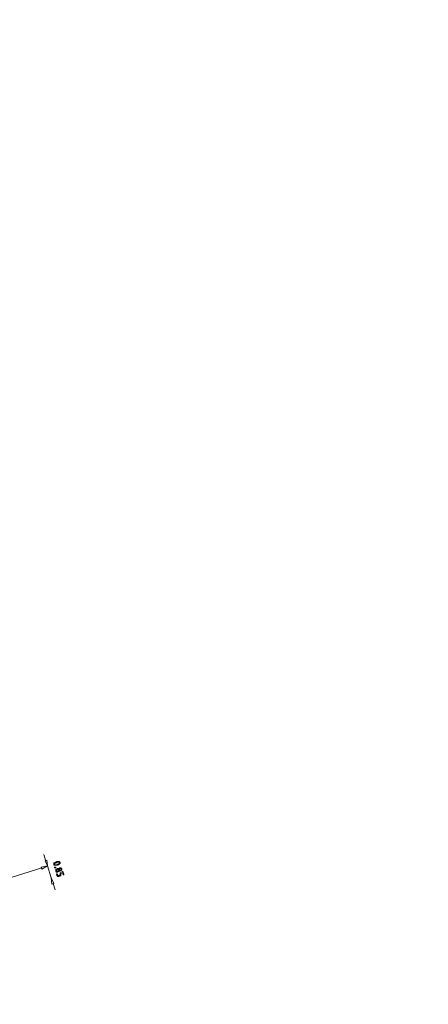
# Model space of a CAD drawing. Header units: inches. Extents: x 0 to 191500, y 0 to 342750.
# Tile 242 of 256: x 186585 to 186612, y 331978 to 332045. Entities that reach past the tile are written whole.
import ezdxf

# ---------------------------------------------------------------- set-up
doc = ezdxf.new("R2010")
doc.units = ezdxf.units.IN
doc.header["$MEASUREMENT"] = 0
doc.linetypes.add('RI-GWA_HUISAANSLUITING', pattern=[23, 4, -1.8, 2.6, -1.8, 4.6, -1.8, 4.6, -1.8])
doc.layers.add('ECW', color=150, linetype='Continuous', lineweight=20)
doc.layers.add('N-WE-RI-GWA-MAATVOERING-T25', color=30, linetype='RI-GWA_HUISAANSLUITING', lineweight=20)
picture_1 = doc.add_image_def('image1.ecw', size_in_pixel=(220000, 285000))

msp = doc.modelspace()

# ---------------------------------------------------------------- linework, layer by layer
at = {"layer": 'N-WE-RI-GWA-MAATVOERING-T25'}
for points in [[(186586.3979, 331988.1936), (186586.27111, 331988.57466)], [(186586.48266, 331988.1936), (186586.35587, 331988.15122), (186586.52504, 331987.81253), (186586.48266, 331988.1936)], [(186586.48266, 331988.1936), (186586.35587, 331988.15122), (186586.52504, 331987.81253), (186586.48266, 331988.1936)], [(186586.14397, 331987.68557), (186569.71727, 331982.52038)], [(186586.1016, 331987.72795), (186586.14397, 331987.60081), (186586.52504, 331987.81253), (186586.1016, 331987.72795)], [(186586.1016, 331987.72795), (186586.14397, 331987.60081), (186586.52504, 331987.81253), (186586.1016, 331987.72795)], [(186586.77896, 331987.0082), (186586.52504, 331987.81253)], [(186587.20241, 331987.85491), (186587.16003, 331987.85491), (186587.11765, 331987.85491), (186587.07561, 331987.85491), (186587.03324, 331987.85491), (186586.99086, 331987.85491), (186586.94848, 331987.85491), (186586.94848, 331987.89729), (186586.94848, 331987.93967), (186586.94848, 331987.98187), (186586.94848, 331988.02425), (186586.99086, 331988.02425), (186587.03324, 331988.02425), (186587.03324, 331988.06663), (186587.07561, 331988.06663), (186587.11765, 331988.06663), (186587.16003, 331988.10901), (186587.20241, 331988.10901), (186587.24478, 331988.10901), (186587.28716, 331988.10901), (186587.32954, 331988.10901), (186587.32954, 331988.06663), (186587.37192, 331988.06663), (186587.37192, 331988.02425), (186587.37192, 331987.98187), (186587.32954, 331987.98187), (186587.32954, 331987.93967), (186587.28716, 331987.93967), (186587.28716, 331987.89729), (186587.24478, 331987.89729), (186587.20241, 331987.89729), (186587.20241, 331987.85491)], [(186587.16003, 331987.89729), (186587.16003, 331987.89729), (186587.20241, 331987.89729), (186587.20241, 331987.93967), (186587.24478, 331987.93967), (186587.28716, 331987.93967), (186587.28716, 331987.98187), (186587.32954, 331987.98187), (186587.32954, 331988.02425), (186587.32954, 331988.06663), (186587.28716, 331988.06663), (186587.24478, 331988.06663), (186587.20241, 331988.06663), (186587.16003, 331988.06663), (186587.16003, 331988.02425), (186587.11765, 331988.02425), (186587.07561, 331988.02425), (186587.03324, 331988.02425), (186587.03324, 331987.98187), (186586.99086, 331987.98187), (186586.99086, 331987.93967), (186586.99086, 331987.89729), (186587.03324, 331987.89729), (186587.07561, 331987.89729), (186587.11765, 331987.89729), (186587.16003, 331987.89729)], [(186587.03324, 331987.72795), (186587.03324, 331987.72795), (186587.07561, 331987.72795), (186587.07561, 331987.68557), (186587.03324, 331987.68557), (186586.99086, 331987.68557), (186586.99086, 331987.72795), (186587.03324, 331987.72795)], [(186587.11765, 331987.47385), (186587.11765, 331987.47385), (186587.16003, 331987.47385), (186587.16003, 331987.43164), (186587.20241, 331987.43164), (186587.24478, 331987.47385), (186587.28716, 331987.47385), (186587.28716, 331987.51623), (186587.28716, 331987.55861), (186587.24478, 331987.60081), (186587.20241, 331987.60081), (186587.16003, 331987.55861), (186587.11765, 331987.55861), (186587.11765, 331987.51623), (186587.11765, 331987.47385)], [(186587.32954, 331987.55861), (186587.32954, 331987.55861), (186587.32954, 331987.51623), (186587.37192, 331987.51623), (186587.4143, 331987.51623), (186587.45633, 331987.51623), (186587.45633, 331987.55861), (186587.45633, 331987.60081), (186587.45633, 331987.64319), (186587.4143, 331987.64319), (186587.37192, 331987.64319), (186587.32954, 331987.64319), (186587.32954, 331987.60081), (186587.32954, 331987.55861)], [(186586.94848, 331986.62714), (186586.82134, 331986.58476), (186586.77896, 331987.0082), (186586.94848, 331986.62714)], [(186586.94848, 331986.62714), (186586.82134, 331986.58476), (186586.77896, 331987.0082), (186586.94848, 331986.62714)], [(186586.9061, 331986.62714), (186587.03324, 331986.2037)]]:
    msp.add_lwpolyline(points, dxfattribs=at)
for points in [[(186587.07561, 331987.47385), (186587.07561, 331987.47385), (186587.07561, 331987.47385), (186587.07561, 331987.47385), (186587.07561, 331987.47385), (186587.07561, 331987.51623), (186587.07561, 331987.51623), (186587.07561, 331987.51623), (186587.07561, 331987.55861), (186587.07561, 331987.55861), (186587.07561, 331987.55861), (186587.07561, 331987.60081), (186587.07561, 331987.60081), (186587.07561, 331987.60081), (186587.11765, 331987.60081), (186587.11765, 331987.60081), (186587.11765, 331987.60081), (186587.16003, 331987.60081), (186587.16003, 331987.60081), (186587.16003, 331987.60081), (186587.20241, 331987.64319), (186587.20241, 331987.64319), (186587.20241, 331987.64319), (186587.24478, 331987.64319), (186587.24478, 331987.64319), (186587.24478, 331987.64319), (186587.28716, 331987.64319), (186587.28716, 331987.64319), (186587.28716, 331987.64319), (186587.28716, 331987.60081), (186587.28716, 331987.60081), (186587.28716, 331987.60081), (186587.28716, 331987.64319), (186587.28716, 331987.64319), (186587.28716, 331987.64319), (186587.32954, 331987.64319), (186587.32954, 331987.64319), (186587.32954, 331987.64319), (186587.32954, 331987.68557), (186587.32954, 331987.68557), (186587.32954, 331987.68557), (186587.37192, 331987.68557), (186587.37192, 331987.68557), (186587.37192, 331987.68557), (186587.4143, 331987.68557), (186587.4143, 331987.68557), (186587.4143, 331987.68557), (186587.45633, 331987.68557), (186587.45633, 331987.68557), (186587.45633, 331987.68557), (186587.45633, 331987.64319), (186587.45633, 331987.64319), (186587.45633, 331987.64319), (186587.49871, 331987.64319), (186587.49871, 331987.64319), (186587.49871, 331987.64319), (186587.49871, 331987.60081), (186587.49871, 331987.60081), (186587.49871, 331987.60081), (186587.49871, 331987.55861), (186587.49871, 331987.55861), (186587.49871, 331987.55861), (186587.49871, 331987.51623), (186587.49871, 331987.51623), (186587.49871, 331987.51623), (186587.45633, 331987.51623), (186587.45633, 331987.51623), (186587.45633, 331987.51623), (186587.45633, 331987.47385), (186587.45633, 331987.47385), (186587.45633, 331987.47385), (186587.4143, 331987.47385), (186587.4143, 331987.47385), (186587.4143, 331987.47385), (186587.37192, 331987.47385), (186587.37192, 331987.47385), (186587.37192, 331987.47385), (186587.32954, 331987.47385), (186587.32954, 331987.47385), (186587.32954, 331987.47385), (186587.28716, 331987.43164), (186587.28716, 331987.43164), (186587.28716, 331987.43164), (186587.24478, 331987.43164), (186587.24478, 331987.43164), (186587.24478, 331987.43164), (186587.20241, 331987.38926), (186587.20241, 331987.38926), (186587.20241, 331987.38926), (186587.16003, 331987.38926), (186587.16003, 331987.38926), (186587.16003, 331987.38926), (186587.11765, 331987.38926), (186587.11765, 331987.38926), (186587.11765, 331987.38926), (186587.11765, 331987.43164), (186587.11765, 331987.43164), (186587.11765, 331987.43164), (186587.07561, 331987.43164), (186587.07561, 331987.43164), (186587.07561, 331987.43164), (186587.07561, 331987.47385), (186587.07561, 331987.47385)], [(186587.37192, 331987.34689), (186587.37192, 331987.34689), (186587.54109, 331987.43164), (186587.54109, 331987.43164), (186587.54109, 331987.43164), (186587.58347, 331987.38926), (186587.58347, 331987.38926), (186587.58347, 331987.38926), (186587.62585, 331987.26213), (186587.62585, 331987.26213), (186587.62585, 331987.26213), (186587.62585, 331987.21992), (186587.62585, 331987.21992), (186587.62585, 331987.21992), (186587.58347, 331987.21992), (186587.58347, 331987.21992), (186587.58347, 331987.21992), (186587.54109, 331987.34689), (186587.54109, 331987.34689), (186587.54109, 331987.34689), (186587.4143, 331987.30451), (186587.4143, 331987.30451), (186587.4143, 331987.30451), (186587.4143, 331987.26213), (186587.4143, 331987.26213), (186587.4143, 331987.26213), (186587.4143, 331987.21992), (186587.4143, 331987.21992), (186587.4143, 331987.21992), (186587.4143, 331987.17754), (186587.4143, 331987.17754), (186587.4143, 331987.17754), (186587.4143, 331987.13516), (186587.4143, 331987.13516), (186587.4143, 331987.13516), (186587.37192, 331987.13516), (186587.37192, 331987.13516), (186587.37192, 331987.13516), (186587.32954, 331987.13516), (186587.32954, 331987.13516), (186587.32954, 331987.13516), (186587.28716, 331987.09279), (186587.28716, 331987.09279), (186587.28716, 331987.09279), (186587.24478, 331987.09279), (186587.24478, 331987.09279), (186587.24478, 331987.09279), (186587.20241, 331987.09279), (186587.20241, 331987.09279), (186587.20241, 331987.09279), (186587.20241, 331987.13516), (186587.20241, 331987.13516), (186587.20241, 331987.13516), (186587.16003, 331987.13516), (186587.16003, 331987.13516), (186587.16003, 331987.13516), (186587.16003, 331987.17754), (186587.16003, 331987.17754), (186587.16003, 331987.17754), (186587.16003, 331987.26213), (186587.16003, 331987.26213), (186587.16003, 331987.26213), (186587.11765, 331987.26213), (186587.11765, 331987.26213), (186587.11765, 331987.26213), (186587.16003, 331987.26213), (186587.16003, 331987.26213), (186587.16003, 331987.26213), (186587.16003, 331987.30451), (186587.16003, 331987.30451), (186587.16003, 331987.30451), (186587.16003, 331987.26213), (186587.16003, 331987.26213), (186587.16003, 331987.26213), (186587.20241, 331987.26213), (186587.20241, 331987.26213), (186587.20241, 331987.26213), (186587.20241, 331987.17754), (186587.20241, 331987.17754), (186587.20241, 331987.17754), (186587.24478, 331987.17754), (186587.24478, 331987.17754), (186587.24478, 331987.17754), (186587.24478, 331987.13516), (186587.24478, 331987.13516), (186587.24478, 331987.13516), (186587.28716, 331987.13516), (186587.28716, 331987.13516), (186587.28716, 331987.13516), (186587.32954, 331987.17754), (186587.32954, 331987.17754), (186587.32954, 331987.17754), (186587.37192, 331987.17754), (186587.37192, 331987.17754), (186587.37192, 331987.17754), (186587.37192, 331987.21992), (186587.37192, 331987.21992), (186587.37192, 331987.21992), (186587.37192, 331987.26213), (186587.37192, 331987.26213), (186587.37192, 331987.26213), (186587.37192, 331987.34689), (186587.37192, 331987.34689)]]:
    msp.add_open_spline(points, degree=3, knots=[0, 0, 0, 0, 1, 1, 1, 2, 2, 2, 3, 3, 3, 4, 4, 4, 5, 5, 5, 6, 6, 6, 7, 7, 7, 8, 8, 8, 9, 9, 9, 10, 10, 10, 11, 11, 11, 12, 12, 12, 13, 13, 13, 14, 14, 14, 15, 15, 15, 16, 16, 16, 17, 17, 17, 18, 18, 18, 19, 19, 19, 20, 20, 20, 21, 21, 21, 22, 22, 22, 23, 23, 23, 24, 24, 24, 25, 25, 25, 26, 26, 26, 27, 27, 27, 28, 28, 28, 29, 29, 29, 30, 30, 30, 31, 31, 31, 32, 32, 32, 33, 33, 33, 34, 34, 34, 34], dxfattribs=at)

# ---------------------------------------------------------------- pictures from other files: only their frames are drawn
at = {"layer": 'ECW'}
image = msp.add_image(picture_1, insert=(180500, 328500), size_in_units=(11000, 14250), dxfattribs=at)
image.dxf.flags = 7

doc.saveas('drawing.dxf')
